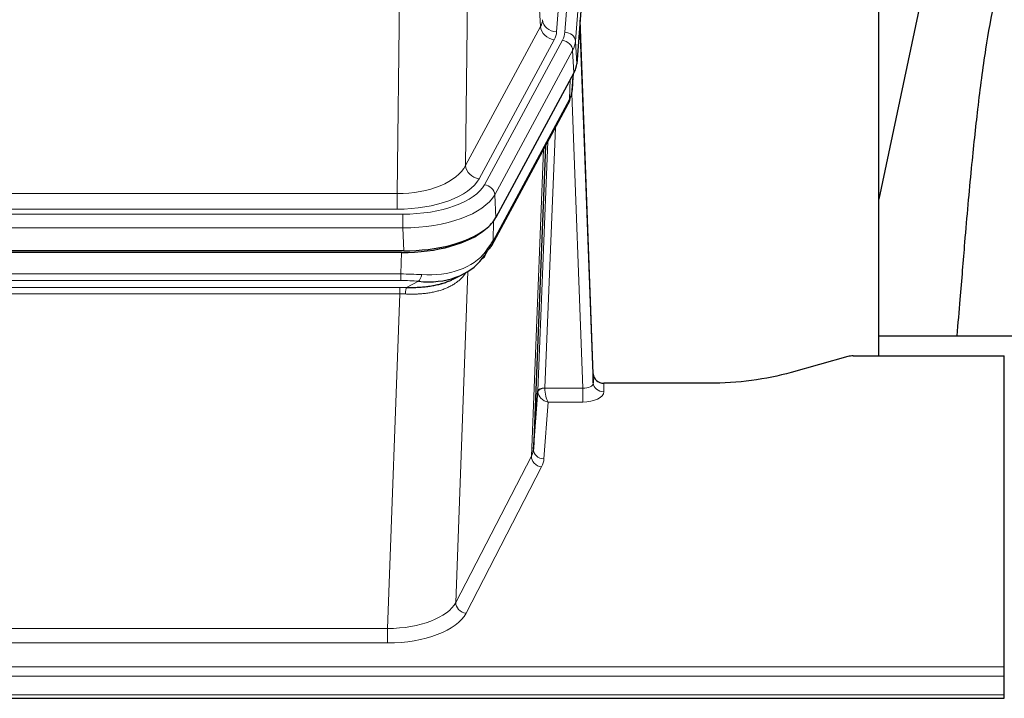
# Model space of a CAD drawing. Header units: inches. Extents: x 0 to 23760, y -13 to 16800.
# Tile 236 of 256: x 16724 to 17004, y 13635 to 13828. Entities that reach past the tile are written whole.
import ezdxf

# ---------------------------------------------------------------- set-up
doc = ezdxf.new("R2010")
doc.units = ezdxf.units.IN
doc.layers.add('1', color=7, linetype='Continuous', true_color=0xffffff)

msp = doc.modelspace()

# ---------------------------------------------------------------- linework, layer by layer
at = {"layer": '1', "color": 110, "linetype": 'Continuous', "lineweight": 13}
for p, q in [((16890.149, 13997.618), (16877.082, 13824.845)), ((16879.43, 13824.692), (16892.54, 13998.053)), ((16895.534, 13995.483), (16882.424, 13822.122)), ((16872.509, 13826.362), (16868.157, 13900.614)), ((16852.115, 13862.469), (16851.157, 13786.819)), ((16831.715, 13778.784), (16832.683, 13855.28)), ((16851.157, 13786.819), (16872.509, 13826.362)), ((16855.033, 13783.01), (16876.385, 13822.554)), ((16856.558, 13781.336), (16878.732, 13822.401)), ((16882.424, 13822.122), (16882.797, 13815.75)), ((16881.639, 13819.545), (16859.465, 13778.479)), ((16882.013, 13813.172), (16881.639, 13819.545)), ((16881.528, 13808.247), (16881.882, 13812.931)), ((16880.743, 13805.668), (16880.962, 13811.225)), ((16884.51, 13723.424), (16881.379, 13807.276)), ((16858.996, 13765.392), (16880.743, 13805.668)), ((16876.726, 13797.562), (16873.703, 13723.511)), ((16871.706, 13722.745), (16874.599, 13793.622)), ((16869.892, 13704.116), (16873.359, 13791.327)), ((16619.071, 13778.784), (16831.715, 13778.784)), ((16831.715, 13774.37), (16831.715, 13778.784)), ((16859.465, 13778.479), (16859.758, 13771.958)), ((16831.715, 13774.37), (16619.071, 13774.37)), ((16617.483, 13772.946), (16833.303, 13772.946)), ((16833.303, 13769.041), (16833.303, 13772.946)), ((16859.172, 13771.028), (16858.996, 13765.392)), ((16833.303, 13769.041), (16617.483, 13769.041)), ((16833.596, 13762.52), (16833.303, 13769.041)), ((16832.814, 13755.947), (16833.005, 13762.038)), ((16851.843, 13756.642), (16848.407, 13662.502)), ((16617.972, 13755.947), (16832.814, 13755.947)), ((16832.814, 13754.081), (16617.972, 13754.081)), ((16832.814, 13754.081), (16832.814, 13755.947)), ((16834.384, 13752.108), (16837.838, 13753.853)), ((16618.314, 13752.139), (16832.472, 13752.139)), ((16832.472, 13750.274), (16832.472, 13752.139)), ((16832.472, 13750.274), (16618.314, 13750.274)), ((16828.998, 13655.098), (16832.472, 13750.274)), ((16873.704, 13723.424), (16884.51, 13723.424)), ((16884.51, 13723.424), (16884.51, 13719.509)), ((16890.49, 13724.871), (16890.501, 13722.423)), ((16874.667, 13719.509), (16873.474, 13703.36)), ((16884.51, 13719.509), (16874.667, 13719.509)), ((16848.407, 13662.502), (16869.892, 13704.116)), ((16872.8, 13701.053), (16851.315, 13659.439)), ((16621.788, 13655.098), (16828.998, 13655.098)), ((16828.998, 13655.098), (16828.998, 13650.997)), ((16828.998, 13650.997), (16621.788, 13650.997)), ((16447.393, 13644.236), (17004.393, 13644.236)), ((16447.393, 13641.502), (17004.393, 13641.502)), ((16447.393, 13636.254), (17004.393, 13636.254))]:
    msp.add_line(p, q, dxfattribs=at)
at = {"layer": '1', "color": 2, "linetype": 'Continuous', "lineweight": 25}
for p, q in [((16895.915, 13989.203), (16882.797, 13815.75)), ((16968.733, 13732.638), (16968.733, 13921.439)), ((16988.576, 13871.358), (16968.733, 13777.202)), ((16887.491, 13727.492), (16883.734, 13828.131)), ((16883.814, 13823.737), (16887.502, 13724.956)), ((16882.013, 13813.172), (16859.758, 13771.958)), ((16881.522, 13808.134), (16881.885, 13812.935)), ((16881.699, 13812.591), (16881.528, 13808.247)), ((16881.522, 13808.134), (16881.528, 13808.247)), ((16858.637, 13764.062), (16880.384, 13804.338)), ((16873.905, 13792.338), (16870.477, 13706.127)), ((16833.596, 13762.52), (16617.19, 13762.52)), ((16833.005, 13762.038), (16617.781, 13762.038)), ((16847.702, 13754.474), (16850.495, 13755.886)), ((17040.731, 13738.211), (16968.734, 13738.211)), ((16959.937, 13732.443), (16943.772, 13727.912)), ((16961.436, 13732.637), (17004.393, 13732.637)), ((17004.393, 13644.236), (17004.393, 13732.637)), ((16887.502, 13724.956), (16887.491, 13727.492)), ((16920.393, 13724.871), (16890.49, 13724.871)), ((16870.477, 13706.127), (16871.706, 13722.745)), ((17004.393, 13641.502), (17004.393, 13644.236)), ((17004.393, 13636.254), (17004.393, 13641.502)), ((17004.393, 13635.239), (17004.393, 13636.254)), ((16447.393, 13635.239), (17004.393, 13635.239))]:
    msp.add_line(p, q, dxfattribs=at)
at = {"layer": '1', "color": 110, "linetype": 'Continuous', "lineweight": 13}
for centre, major_axis, ratio, start_param, end_param in [((16853.064, 13828.783), (-20.038, 0.241), 0.4621297, 2.903225, 3.1123764), ((16877.082, 13828.393), (3.989, -0.302), 0.8864705, 3.2608937, 4.7793301), ((16883.814, 13821.585), (-0.214, 6.443), 0.0117452, 5.0526437, 5.774114), ((16876.385, 13826.102), (3.52, -1.9), 0.8606628, 3.6289862, 5.1474227), ((16853.064, 13825.235), (-24.033, 0.005), 0.4611335, 2.8976848, 3.1068362), ((16855.412, 13825.083), (-24.033, 0.005), 0.4611335, 2.8976848, 3.1068362), ((16879.43, 13822.031), (2.991, -0.226), 0.8864705, 0.119301, 1.6377375), ((16880.815, 13823.646), (2.998, 0.112), 0.4302668, 5.7021495, 6.2671208), ((16878.732, 13819.74), (2.64, -1.425), 0.8606628, 0.4873936, 2.00583), ((16855.412, 13822.422), (27.028, 0.171), 0.4605352, 6.0362132, 6.2453646), ((16876.864, 13806.238), (3.52, -1.9), 0.8606628, 0.0000038, 0.4001271), ((16853.733, 13788.458), (27.538, 20.422), 0.1820482, 5.9117302, 5.9437104), ((16831.794, 13789.391), (20.002, 0.126), 0.5302672, 4.7050812, 6.0263936), ((16855.033, 13786.558), (-3.52, 1.9), 0.8606628, 0.4873936, 2.00583), ((16831.794, 13785.843), (24.002, 0.049), 0.477994, 4.708097, 6.0294094), ((16833.252, 13784.043), (-24.02, 0.03), 0.4619935, 1.5735185, 2.8978281), ((16856.558, 13778.675), (2.64, -1.425), 0.8606628, 0.4873936, 2.00583), ((16833.252, 13781.382), (27.018, 0.111), 0.4567867, 4.7124116, 6.0367213), ((16855.117, 13765.963), (3.52, -1.9), 0.8606628, 0.0000038, 0.4001271), ((16833.067, 13777.33), (-25.329, 12.681), 0.6929209, 2.1169098, 3.0007467), ((16832.164, 13748.513), (27.015, 0.091), 0.2751837, 1.3250001, 1.545831), ((16832.164, 13744.678), (23.017, 0.318), 0.4083138, 1.3161001, 1.5369309), ((16837.838, 13757.688), (-0.368, -3.983), 0.2964475, 0.3019504, 1.0888865), ((16831.682, 13742.327), (24.025, 0.387), 0.4081205, 1.4515093, 1.5313568), ((16834.384, 13748.273), (0.131, 3.998), 0.1099517, 0.2897867, 1.0584981), ((16831.682, 13738.491), (20.023, 0.877), 0.5868265, 1.4258227, 1.5056703), ((16873.703, 13722.65), (1.998, -0.082), 0.4302193, 1.5883537, 3.1255299), ((16873.704, 13722.563), (-1.996, -0.13), 0.4297663, 4.6843512, 6.2157251), ((16874.703, 13723.479), (1.001, 0.011), 0.9036688, 3.0949665, 3.190732), ((16874.667, 13722.132), (-0.506, 2.997), 0.2740591, 1.0794715, 2.5891813), ((16884.497, 13725.047), (-3.004, 0.138), 0.5390598, 1.5996723, 3.1704686), ((16890.501, 13725.047), (-3, -0.013), 0.8746179, 0.0299147, 1.5670846), ((16874.703, 13722.618), (-2.996, 0.15), 0.8842156, 0.0089588, 0.1047243), ((16874.667, 13722.132), (-2.669, 1.608), 0.8008031, 0.5106166, 2.0203264), ((16884.497, 13722.423), (-6.003, 0.008), 0.4854373, 1.5734916, 3.1442879), ((16850.474, 13706.382), (20.016, 0.121), 0.4848834, 6.0350943, 6.2444185), ((16873.474, 13705.984), (2.992, -0.221), 0.8740585, 3.1714428, 4.7769181), ((16872.8, 13703.677), (2.666, -1.376), 0.8484453, 3.5215353, 5.1252561), ((16850.474, 13703.758), (23.014, 0.002), 0.4845187, 6.038018, 6.2473422), ((16828.992, 13664.772), (20.013, 0.104), 0.483363, 4.7101919, 6.0355739), ((16851.315, 13662.063), (2.666, -1.376), 0.8484453, 3.5215353, 5.1252561), ((16828.992, 13662.148), (-23.012, 0.004), 0.4845836, 1.5711584, 2.8965404)]:
    msp.add_ellipse(centre, major_axis=major_axis, ratio=ratio, start_param=start_param, end_param=end_param, dxfattribs=at)
at = {"layer": '1', "color": 2, "linetype": 'Continuous', "lineweight": 25}
for centre, major_axis, ratio, start_param, end_param in [((16855.777, 13816.189), (-27.037, 0.006), 0.4611335, 2.8976848, 3.1068362), ((16854.884, 13817.734), (-26.161, 11.46), 0.4493681, 3.1218709, 3.267222), ((16853.733, 13788.458), (27.174, 22.247), 0.2659531, 6.0029105, 6.0348907), ((16877.03, 13806.559), (3.584, -1.776), 0.8816114, 6.2824956, 6.6531678), ((16833.538, 13775.004), (-27.023, 0.034), 0.4619935, 2.6128783, 2.8978281), ((16832.979, 13774.513), (-27.01, 0.015), 0.4618579, 1.5720062, 2.656), ((16833.538, 13775.004), (-27.023, 0.034), 0.4619935, 1.5735185, 2.6128783), ((16832.164, 13748.513), (27.355, 20.182), 0.1876908, 5.6857719, 5.9066027), ((16834.86, 13745.65), (23.434, 19.972), 0.1471226, 5.6997031, 5.9205339), ((16853.34, 13763.281), (3.195, -2.407), 0.6715965, 6.033487, 6.820423), ((16855.117, 13765.963), (3.52, -1.9), 0.8606628, 5.9153676, 6.2831892), ((16833.067, 13777.33), (-23.359, 16.381), 0.7286412, 2.2260513, 3.1098882), ((16961.439, 13731.18), (-3, 0.002), 0.4856498, 4.7136997, 5.2369038), ((16890.49, 13727.584), (-3, 0.002), 0.9042699, 0.0343167, 1.5714866)]:
    msp.add_ellipse(centre, major_axis=major_axis, ratio=ratio, start_param=start_param, end_param=end_param, dxfattribs=at)
for points, knots in [([(17017.839, 13871.39), (17016.705, 13869.884), (17010.755, 13861.361), (17005.182, 13848.217), (17001.302, 13833.259), (16998.88, 13819.376), (16996.873, 13804.147), (16994.902, 13785.644), (16993.27, 13767.361), (16991.983, 13750.993), (16991.181, 13741.853), (16990.885, 13738.335)], [0, 0, 0, 0, 0.0321271, 0.1811391, 0.2945987, 0.4244837, 0.5723167, 0.6990076, 0.8399552, 0.939366, 1, 1, 1, 1]), ([(16834.384, 13752.108), (16834.903, 13752.099), (16835.418, 13752.096), (16836.443, 13752.109), (16836.953, 13752.124), (16837.588, 13752.153), (16837.714, 13752.16), (16837.967, 13752.174), (16838.094, 13752.182), (16838.47, 13752.207), (16838.719, 13752.226), (16839.461, 13752.29), (16839.948, 13752.342), (16840.907, 13752.467), (16841.379, 13752.539), (16842.308, 13752.705), (16842.764, 13752.799), (16843.438, 13752.956), (16843.66, 13753.011), (16843.991, 13753.098), (16844.101, 13753.127), (16844.265, 13753.173), (16844.32, 13753.188), (16844.428, 13753.219), (16844.915, 13753.36), (16845.383, 13753.514), (16846.189, 13753.805), (16846.887, 13754.084), (16847.541, 13754.392), (16847.822, 13754.535)], [0, 0, 0, 0, 0.1020877, 0.1020877, 0.2041754, 0.2041754, 0.2296973, 0.2296973, 0.2552192, 0.2552192, 0.3062631, 0.3062631, 0.4083508, 0.4083508, 0.5104385, 0.5104385, 0.6125262, 0.6125262, 0.66357, 0.66357, 0.6890919, 0.6890919, 0.7018529, 0.7018529, 0.7146139, 0.8167015, 0.8167015, 0.9187892, 1, 1, 1, 1]), ([(16943.772, 13727.912), (16940.239, 13726.921), (16936.437, 13726.157), (16928.554, 13725.132), (16924.474, 13724.871), (16920.393, 13724.871)], [0, 0, 0, 0, 0.5, 0.5, 1, 1, 1, 1])]:
    msp.add_open_spline(points, degree=3, knots=knots, dxfattribs=at)
msp.add_open_spline([(16880.384, 13804.338), (16880.504, 13804.561), (16880.614, 13804.783)], degree=2, dxfattribs=at)
at = {"layer": '1', "color": 110, "linetype": 'Continuous', "lineweight": 13}
msp.add_open_spline([(16851.445, 13756.516), (16851.289, 13756.263), (16851.117, 13756.014), (16850.742, 13755.525), (16850.539, 13755.284), (16850.101, 13754.812), (16849.866, 13754.582), (16849.366, 13754.132), (16849.101, 13753.913), (16848.678, 13753.594), (16848.534, 13753.489), (16848.31, 13753.335), (16848.235, 13753.284), (16848.083, 13753.183), (16848.006, 13753.133), (16847.617, 13752.887), (16847.294, 13752.699), (16846.625, 13752.343), (16845.931, 13752.007), (16845.189, 13751.71), (16844.424, 13751.433), (16844.029, 13751.304), (16843.571, 13751.171), (16843.52, 13751.156), (16843.418, 13751.127), (16843.366, 13751.113), (16843.211, 13751.07), (16842.9, 13750.987), (16842.585, 13750.911), (16841.95, 13750.767), (16841.52, 13750.682), (16840.646, 13750.534), (16840.202, 13750.471), (16839.3, 13750.365), (16838.842, 13750.322), (16838.145, 13750.273), (16837.911, 13750.259), (16837.557, 13750.241), (16837.439, 13750.236), (16837.201, 13750.227), (16837.082, 13750.223), (16836.486, 13750.206), (16836.006, 13750.202), (16835.04, 13750.211), (16834.554, 13750.224), (16834.066, 13750.245)], degree=3, knots=[0, 0, 0, 0, 0.0625, 0.0625, 0.125, 0.125, 0.1875, 0.1875, 0.25, 0.25, 0.28125, 0.28125, 0.296875, 0.296875, 0.3125, 0.3125, 0.375, 0.375, 0.4375, 0.5, 0.5, 0.5625, 0.5625, 0.5703125, 0.5703125, 0.578125, 0.578125, 0.59375, 0.625, 0.625, 0.6875, 0.6875, 0.75, 0.75, 0.8125, 0.8125, 0.84375, 0.84375, 0.859375, 0.859375, 0.875, 0.875, 0.9375, 0.9375, 1, 1, 1, 1], dxfattribs=at)

doc.saveas('drawing.dxf')
